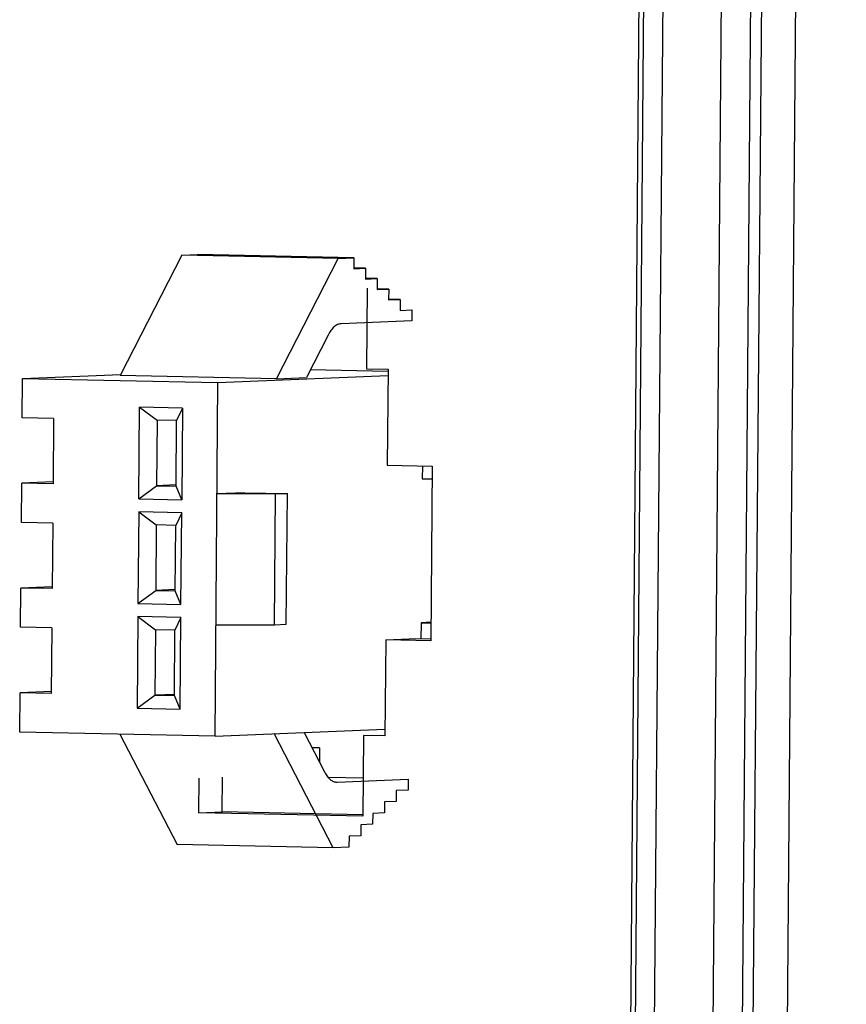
# Model space of a CAD drawing. Header units: millimetres. Extents: x 0 to 1750, y -1720 to 477.
# Tile 213 of 256: x 992 to 1011, y -956 to -933. Entities that reach past the tile are written whole.
import ezdxf

# ---------------------------------------------------------------- set-up
doc = ezdxf.new("R2010")
doc.units = ezdxf.units.MM
doc.header["$LTSCALE"] = 92.51
for name, color, linetype in [('101306627_DXF_CONTINUOUS_LINE', 7, 'CONTINUOUS'), ('DE-11-072043DXF_CONTINUOUS_LINE', 7, 'CONTINUOUS'), ('DE-11-080277DXF_CONTINUOUS_LINE', 7, 'CONTINUOUS'), ('DE-13-001875DXF_CONTINUOUS_LINE', 7, 'CONTINUOUS'), ('LIGHTING_CONDXF_CONTINUOUS_LINE', 7, 'CONTINUOUS')]:
    doc.layers.add(name, color=color, linetype=linetype)

msp = doc.modelspace()

# ---------------------------------------------------------------- linework, layer by layer
at = {"layer": '101306627_DXF_CONTINUOUS_LINE'}
for q in [(998.963, -949.645), (999.135, -949.978)]:
    msp.add_line((999.138, -949.649), q, dxfattribs=at)
at = {"layer": 'DE-11-072043DXF_CONTINUOUS_LINE'}
for p, q in [((1005.841, -1006.782), (1007.514, -803.853)), ((1000.227, -939.117), (1000.212, -940.966)), ((1000.212, -940.966), (1000.703, -940.977)), ((1000.703, -940.977), (1000.685, -943.176)), ((1000.685, -943.176), (1001.714, -943.197)), ((1001.714, -943.197), (1001.681, -947.196)), ((1000.652, -947.175), (1000.634, -949.374)), ((1000.652, -947.175), (1001.189, -947.152)), ((1001.681, -947.196), (1000.652, -947.175)), ((1001.682, -947.162), (1001.189, -947.152)), ((1000.142, -949.364), (1000.127, -951.213)), ((1000.634, -949.374), (1000.142, -949.364)), ((996.371, -951.135), (996.377, -950.341)), ((996.907, -951.112), (996.914, -950.318)), ((996.371, -951.135), (996.907, -951.112)), ((1000.127, -951.213), (996.371, -951.135)), ((1000.128, -951.179), (996.907, -951.112))]:
    msp.add_line(p, q, dxfattribs=at)
at = {"layer": 'DE-11-080277DXF_CONTINUOUS_LINE'}
for p, q in [((1011.193, -791.663), (1009.311, -1019.883)), ((1008.537, -1019.845), (1010.415, -792.125))]:
    msp.add_line(p, q, dxfattribs=at)
at = {"layer": 'DE-13-001875DXF_CONTINUOUS_LINE'}
for p, q in [((1009.5, -790.927), (1007.612, -1019.847)), ((1010.169, -791.138), (1008.283, -1019.847)), ((1007.614, -803.858), (1005.941, -1006.787)), ((1008.051, -803.895), (1006.377, -1006.824))]:
    msp.add_line(p, q, dxfattribs=at)
at = {"layer": 'LIGHTING_CONDXF_CONTINUOUS_LINE'}
for p, q in [((995.985, -938.365), (994.575, -941.123)), ((995.985, -938.365), (996.343, -938.35)), ((999.562, -938.44), (995.985, -938.365)), ((999.92, -938.425), (996.343, -938.35)), ((998.153, -941.197), (999.562, -938.44)), ((999.562, -938.44), (999.92, -938.425)), ((999.92, -938.425), (999.918, -938.675)), ((1000.186, -938.664), (999.918, -938.658)), ((999.918, -938.675), (1000.186, -938.664)), ((1000.186, -938.664), (1000.184, -938.913)), ((1000.184, -938.913), (1000.453, -938.902)), ((1000.453, -938.902), (1000.185, -938.897)), ((1000.453, -938.902), (1000.451, -939.152)), ((1000.719, -939.141), (1000.451, -939.135)), ((1000.451, -939.152), (1000.719, -939.141)), ((1000.719, -939.141), (1000.717, -939.391)), ((1000.985, -939.379), (1000.717, -939.374)), ((1000.717, -939.391), (1000.985, -939.379)), ((1000.985, -939.379), (1000.983, -939.629)), ((1000.983, -939.629), (1001.252, -939.618)), ((1001.252, -939.618), (1001.25, -939.868)), ((1001.25, -939.868), (999.628, -939.936)), ((999.332, -940.194), (998.834, -941.169)), ((992.339, -941.189), (994.59, -941.094)), ((998.153, -941.197), (994.575, -941.123)), ((996.811, -941.282), (1000.702, -941.118)), ((998.153, -941.197), (998.834, -941.169)), ((1000.702, -941.026), (998.926, -940.989)), ((992.332, -942.088), (992.339, -941.189)), ((992.339, -941.189), (996.811, -941.282)), ((996.744, -949.379), (996.811, -941.282)), ((995, -943.943), (995.017, -941.844)), ((996.001, -941.865), (995.017, -941.844)), ((995.017, -941.844), (995.417, -942.144)), ((996.001, -941.865), (995.864, -942.153)), ((996.001, -941.865), (995.984, -943.964)), ((993.047, -942.103), (992.332, -942.088)), ((993.047, -942.103), (993.035, -943.603)), ((995.417, -942.144), (995.405, -943.644)), ((995.864, -942.153), (995.417, -942.144)), ((995.852, -943.653), (995.864, -942.153)), ((1001.49, -943.193), (1001.488, -943.484)), ((992.312, -944.487), (992.319, -943.588)), ((993.033, -943.558), (992.319, -943.588)), ((993.035, -943.603), (992.319, -943.588)), ((995, -943.943), (995.405, -943.644)), ((995.852, -943.625), (995.405, -943.644)), ((995.405, -943.644), (995.852, -943.653)), ((995.984, -943.964), (995.852, -943.653)), ((1001.488, -943.484), (1001.711, -943.488)), ((997.416, -943.804), (996.79, -943.831)), ((998.131, -943.831), (996.79, -943.831)), ((997.416, -943.804), (998.4, -943.819)), ((998.107, -946.83), (998.131, -943.831)), ((998.131, -943.831), (998.4, -943.819)), ((998.375, -946.818), (998.4, -943.819)), ((995, -943.943), (995.984, -943.964)), ((994.997, -944.243), (994.98, -946.343)), ((994.997, -944.243), (995.397, -944.543)), ((995.981, -944.264), (994.997, -944.243)), ((995.981, -944.264), (995.845, -944.553)), ((995.964, -946.363), (995.981, -944.264)), ((993.027, -944.502), (992.312, -944.487)), ((993.027, -944.502), (993.015, -946.002)), ((995.397, -944.543), (995.385, -946.043)), ((995.845, -944.553), (995.397, -944.543)), ((995.832, -946.052), (995.845, -944.553)), ((992.292, -946.887), (992.3, -945.987)), ((993.013, -945.957), (992.3, -945.987)), ((993.015, -946.002), (992.3, -945.987)), ((994.98, -946.343), (995.385, -946.043)), ((995.832, -946.024), (995.385, -946.043)), ((995.385, -946.043), (995.832, -946.052)), ((995.964, -946.363), (995.832, -946.052)), ((994.98, -946.343), (995.964, -946.363)), ((994.978, -946.643), (994.96, -948.742)), ((994.978, -946.643), (995.378, -946.942)), ((995.961, -946.663), (994.978, -946.643)), ((995.961, -946.663), (995.825, -946.952)), ((995.944, -948.762), (995.961, -946.663)), ((998.107, -946.83), (998.375, -946.818)), ((1001.46, -946.782), (1001.457, -947.158)), ((1001.684, -946.773), (1001.46, -946.782)), ((1001.46, -946.782), (1001.684, -946.787)), ((993.008, -946.902), (992.292, -946.887)), ((993.008, -946.902), (992.995, -948.401)), ((995.378, -946.942), (995.365, -948.442)), ((995.825, -946.952), (995.378, -946.942)), ((995.812, -948.451), (995.825, -946.952)), ((996.765, -946.83), (998.107, -946.83)), ((992.272, -949.286), (992.28, -948.386)), ((992.993, -948.356), (992.28, -948.386)), ((992.995, -948.401), (992.28, -948.386)), ((994.96, -948.742), (995.365, -948.442)), ((995.813, -948.423), (995.365, -948.442)), ((995.365, -948.442), (995.812, -948.451)), ((995.944, -948.762), (995.812, -948.451)), ((994.96, -948.742), (995.944, -948.762)), ((996.744, -949.379), (992.272, -949.286)), ((996.744, -949.379), (1000.628, -949.216)), ((998.781, -949.293), (999.25, -950.199)), ((994.567, -949.334), (995.874, -951.861)), ((999.451, -951.935), (998.1, -949.322)), ((1000.134, -950.343), (999.334, -950.326)), ((999.541, -950.432), (1001.163, -950.364)), ((1001.163, -950.364), (1001.161, -950.614)), ((999.529, -950.433), (999.541, -950.432)), ((1000.893, -950.626), (1000.89, -950.875)), ((1001.161, -950.614), (1000.893, -950.626)), ((1000.89, -950.875), (1000.622, -950.887)), ((1000.622, -950.887), (1000.62, -951.137)), ((1000.352, -951.148), (1000.35, -951.398)), ((1000.62, -951.137), (1000.352, -951.148)), ((1000.081, -951.409), (1000.079, -951.659)), ((1000.35, -951.398), (1000.081, -951.409)), ((999.811, -951.67), (999.809, -951.92)), ((1000.079, -951.659), (999.811, -951.67)), ((999.451, -951.935), (995.874, -951.861)), ((999.809, -951.92), (999.451, -951.935))]:
    msp.add_line(p, q, dxfattribs=at)
for points, knots in [([(999.628, -939.936), (999.6, -939.937), (999.542, -939.952), (999.464, -940.007), (999.391, -940.089), (999.351, -940.157), (999.332, -940.194)], [0, 0, 0, 0, 0.200663, 0.426997, 0.692004, 1, 1, 1, 1]), ([(999.25, -950.199), (999.267, -950.233), (999.305, -950.295), (999.373, -950.371), (999.448, -950.42), (999.503, -950.432), (999.529, -950.433)], [0, 0, 0, 0, 0.305269, 0.568306, 0.795057, 1, 1, 1, 1])]:
    msp.add_open_spline(points, degree=3, knots=knots, dxfattribs=at)

doc.saveas('drawing.dxf')
